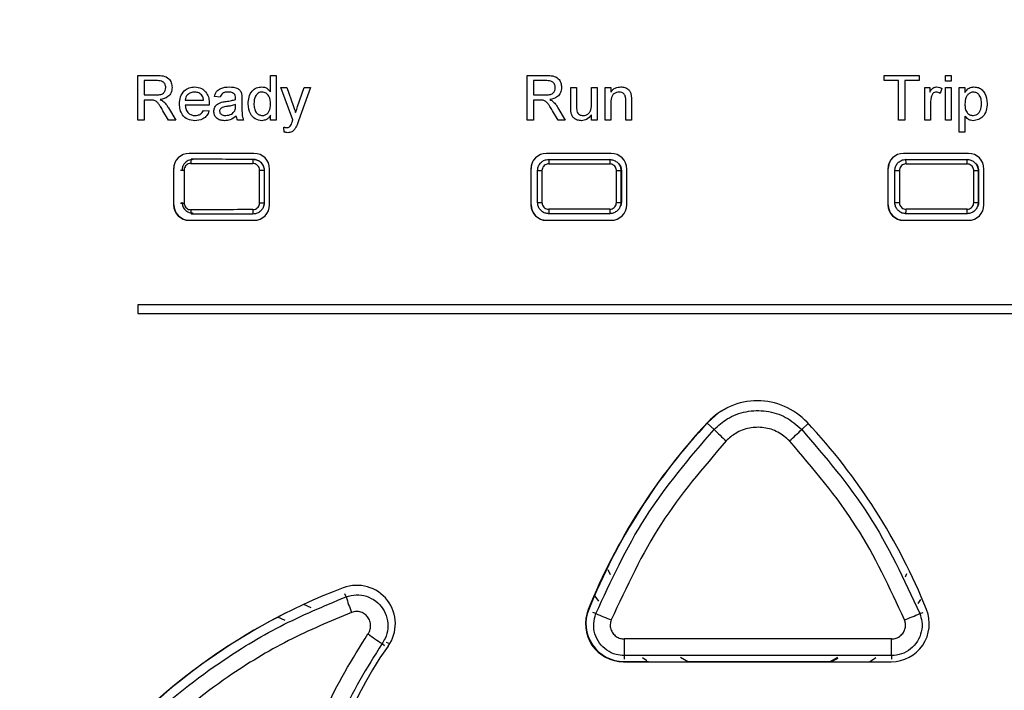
# Paper-space layout 'Sheet2' of a CAD drawing. Header units: millimetres. Extents: x -7 to 413, y -22 to 275.
# Tile 11 of 41: x 77.52 to 86.35, y 161.38 to 167.39. Entities that reach past the tile are written whole.
import ezdxf

# ---------------------------------------------------------------- set-up
doc = ezdxf.new("R2010")
doc.units = ezdxf.units.MM
doc.header["$PDSIZE"] = -1
doc.styles.add('SLDTEXTSTYLE1', font='TXT', dxfattribs={"width": 0.75})
doc.dimstyles.new('SLDDIMSTYLE1', dxfattribs={"dimtxt": 2.5, "dimasz": 3, "dimexe": 0, "dimexo": 0.0625, "dimtad": 1, "dimdec": 1, "dimlfac": 5, "dimrnd": 1e-09, "dimzin": 4, "dimdsep": 46, "dimtxsty": 'SLDTEXTSTYLE1', "dimblk1": 'CLOSED', "dimblk2": 'CLOSED', "dimsah": 1, "dimcen": 0.09, "dimadec": 0, "dimazin": 1, "dimtfac": 1, "dimtofl": 0, "dimtmove": 0, "dimatfit": 3, "dimldrblk": 'CLOSED', "dimfxl": 1, "dimfrac": 2, "dimtolj": 1, "dimtzin": 12, "dimarcsym": 0})

# ---------------------------------------------------------------- blocks, each defined once
blk = doc.blocks.new('_Closed')
at = {"color": 0, "linetype": 'ByBlock', "lineweight": -2}
for p, q in [((-1, 0.166667), (0, 0)), ((-1, 0.166667), (-1, -0.166667)), ((0, 0), (-1, -0.166667)), ((0, 0), (-1, 0))]:
    blk.add_line(p, q, dxfattribs=at)
blk = doc.blocks.new('_D_26')
at = {"color": 0, "linetype": 'Continuous', "lineweight": -2}
for p, q in [((74.3535, 234.7426), (46.4868, 234.7426)), ((46.4868, 231.7426), (46.4868, 45.3426)), ((85.7338, 42.3426), (46.4868, 42.3426))]:
    blk.add_line(p, q, dxfattribs=at)
at = {"layer": 'Defpoints', "color": 0}
for p in [(74.416, 234.7426), (46.4868, 42.3426), (85.7963, 42.3426)]:
    blk.add_point(p, dxfattribs=at)
at = {"color": 0, "lineweight": -2, "xscale": 3, "yscale": 3, "zscale": 3}
for p, rotation in [((46.4868, 234.7426), 90.0000000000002), ((46.4868, 42.3426), 270.0000000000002)]:
    blk.add_blockref('_Closed', p, dxfattribs=dict(at, rotation=rotation))
at = {"color": 0, "lineweight": 18, "insert": (43.3618, 138.5426), "char_height": 2.5, "attachment_point": 2, "rotation": 90, "style": 'SLDTEXTSTYLE1'}
blk.add_mtext('\\A1;962.0', dxfattribs=at)

psp = doc.layouts.new('Sheet2')

# ---------------------------------------------------------------- linework, layer by layer
at = {"color": 7, "linetype": 'Continuous', "lineweight": 25}
for p, q in [((78.5824, 166.4866), (78.5824, 166.8866)), ((78.5824, 166.8866), (78.756, 166.8866)), ((78.6388, 166.8405), (78.6388, 166.7123)), ((78.7581, 166.8405), (78.6388, 166.8405)), ((79.7722, 166.7389), (79.7722, 166.8866)), ((79.7722, 166.8866), (79.8234, 166.8866)), ((79.8234, 166.8866), (79.8234, 166.4866)), ((82.0722, 166.4866), (82.0722, 166.8866)), ((82.0722, 166.8866), (82.2457, 166.8866)), ((82.1286, 166.8405), (82.1286, 166.7123)), ((82.2478, 166.8405), (82.1286, 166.8405)), ((85.2696, 166.8405), (85.2696, 166.8866)), ((85.2696, 166.8866), (85.5824, 166.8866)), ((85.3978, 166.8405), (85.2696, 166.8405)), ((85.3978, 166.4866), (85.3978, 166.8405)), ((85.4542, 166.8405), (85.4542, 166.4866)), ((85.5824, 166.8405), (85.4542, 166.8405)), ((85.5824, 166.8866), (85.5824, 166.8405)), ((85.8183, 166.8353), (85.8183, 166.8866)), ((85.8183, 166.8866), (85.8696, 166.8866)), ((85.8696, 166.8353), (85.8183, 166.8353)), ((85.8696, 166.8866), (85.8696, 166.8353)), ((79.9722, 166.4891), (79.8645, 166.7789)), ((79.8645, 166.7789), (79.9187, 166.7789)), ((79.9187, 166.7789), (79.9761, 166.6184)), ((80.0151, 166.6086), (80.0747, 166.7789)), ((80.1287, 166.7789), (80.024, 166.4797)), ((80.0747, 166.7789), (80.1287, 166.7789)), ((82.4619, 166.5987), (82.4619, 166.7789)), ((82.4619, 166.7789), (82.5132, 166.7789)), ((82.5132, 166.7789), (82.5132, 166.6199)), ((82.6465, 166.6254), (82.6465, 166.7789)), ((82.6465, 166.7789), (82.6978, 166.7789)), ((82.6978, 166.7789), (82.6978, 166.4866)), ((82.7696, 166.7789), (82.8209, 166.7789)), ((82.7696, 166.4866), (82.7696, 166.7789)), ((82.8209, 166.7789), (82.8209, 166.7381)), ((85.6337, 166.7789), (85.6799, 166.7789)), ((85.6337, 166.4866), (85.6337, 166.7789)), ((85.6799, 166.7789), (85.6799, 166.7381)), ((85.7875, 166.7703), (85.7715, 166.7259)), ((85.8183, 166.4866), (85.8183, 166.7789)), ((85.8183, 166.7789), (85.8696, 166.7789)), ((85.8696, 166.7789), (85.8696, 166.4866)), ((85.9414, 166.3789), (85.9414, 166.7789)), ((85.9414, 166.7789), (85.9927, 166.7789)), ((85.9927, 166.7789), (85.9927, 166.7325)), ((78.6388, 166.7123), (78.746, 166.7123)), ((78.6966, 166.6661), (78.6388, 166.6661)), ((78.6388, 166.6661), (78.6388, 166.4866)), ((79.0081, 166.6661), (79.1722, 166.6661)), ((79.3209, 166.6917), (79.2696, 166.6969)), ((79.5158, 166.6761), (79.5158, 166.6135)), ((82.1286, 166.7123), (82.2357, 166.7123)), ((82.1863, 166.6661), (82.1286, 166.6661)), ((82.1286, 166.6661), (82.1286, 166.4866)), ((82.8209, 166.6433), (82.8209, 166.4866)), ((82.9542, 166.4866), (82.9542, 166.6611)), ((83.0055, 166.6655), (83.0055, 166.4866)), ((85.685, 166.6419), (85.685, 166.4866)), ((78.8582, 166.4866), (78.8084, 166.5711)), ((78.8573, 166.597), (78.9229, 166.4866)), ((79.2232, 166.6199), (79.0081, 166.6199)), ((79.1716, 166.5738), (79.2218, 166.5687)), ((79.4591, 166.6102), (79.4593, 166.6251)), ((82.348, 166.4866), (82.2981, 166.5711)), ((82.347, 166.597), (82.4126, 166.4866)), ((78.6388, 166.4866), (78.5824, 166.4866)), ((78.9229, 166.4866), (78.8582, 166.4866)), ((79.5311, 166.4866), (79.4799, 166.4866)), ((79.7722, 166.4866), (79.7722, 166.5308)), ((79.8234, 166.4866), (79.7722, 166.4866)), ((82.1286, 166.4866), (82.0722, 166.4866)), ((82.4126, 166.4866), (82.348, 166.4866)), ((82.6465, 166.4866), (82.6465, 166.5344)), ((82.6978, 166.4866), (82.6465, 166.4866)), ((82.8209, 166.4866), (82.7696, 166.4866)), ((83.0055, 166.4866), (82.9542, 166.4866)), ((85.4542, 166.4866), (85.3978, 166.4866)), ((85.685, 166.4866), (85.6337, 166.4866)), ((85.8696, 166.4866), (85.8183, 166.4866)), ((85.9927, 166.5233), (85.9927, 166.3789)), ((79.8952, 166.3796), (79.8901, 166.4243)), ((85.9927, 166.3789), (85.9414, 166.3789)), ((79.6237, 166.1883), (79.0437, 166.1883)), ((82.8237, 166.1883), (82.2437, 166.1883)), ((86.0237, 166.1883), (85.4437, 166.1883)), ((78.9037, 166.0483), (78.9037, 165.7283)), ((78.9985, 166.0389), (78.9985, 165.7429)), ((79.6733, 165.7442), (79.6733, 166.0376)), ((79.6733, 166.0376), (79.7146, 166.0376)), ((79.7146, 166.0376), (79.7146, 165.7442)), ((79.7188, 165.7518), (79.7188, 166.0343)), ((79.7637, 165.7283), (79.7637, 166.0483)), ((82.1037, 166.0483), (82.1037, 165.7283)), ((82.1646, 166.0344), (82.204, 166.0344)), ((82.1646, 165.7474), (82.1646, 166.0344)), ((82.204, 166.0344), (82.204, 165.7474)), ((82.8706, 165.7478), (82.8706, 166.034)), ((82.8706, 166.034), (82.9109, 166.034)), ((82.9109, 166.034), (82.9109, 165.7478)), ((82.9183, 165.7532), (82.9183, 166.0338)), ((82.9637, 165.7283), (82.9637, 166.0483)), ((85.3037, 166.0483), (85.3037, 165.7283)), ((85.365, 166.034), (85.4054, 166.034)), ((85.365, 165.7478), (85.365, 166.034)), ((85.4054, 166.034), (85.4054, 165.7478)), ((86.072, 165.7474), (86.072, 166.0344)), ((86.072, 166.0344), (86.1114, 166.0344)), ((86.1114, 166.0344), (86.1114, 165.7474)), ((86.1188, 165.7523), (86.1188, 166.0339)), ((86.1637, 165.7283), (86.1637, 166.0483)), ((82.1646, 165.7474), (82.204, 165.7474)), ((82.8706, 165.7478), (82.9109, 165.7478)), ((82.9122, 165.7189), (82.9183, 165.7532)), ((85.365, 165.7478), (85.4054, 165.7478)), ((86.072, 165.7474), (86.1114, 165.7474)), ((79.6733, 165.7442), (79.7146, 165.7442)), ((79.0437, 165.5883), (79.6237, 165.5883)), ((82.2437, 165.5883), (82.8237, 165.5883)), ((85.4437, 165.5883), (86.0237, 165.5883)), ((89.6837, 164.8323), (78.5837, 164.8323)), ((78.5837, 164.8323), (78.5837, 164.7523)), ((78.5837, 164.7523), (89.6837, 164.7523)), ((82.7937, 162.4592), (82.8149, 162.415)), ((82.7937, 162.4592), (82.8148, 162.4151)), ((85.4612, 162.3938), (85.4736, 162.4237)), ((82.6778, 162.2213), (82.7094, 162.1744)), ((80.1366, 162.1154), (80.0696, 162.1462)), ((85.5738, 162.1531), (85.5994, 162.1911)), ((79.9023, 162.0029), (79.838, 162.0324)), ((80.8399, 161.7928), (80.8119, 161.8056)), ((82.9337, 161.6323), (85.3337, 161.6323)), ((82.938, 161.6345), (83.1575, 161.6345)), ((83.103, 161.6712), (83.143, 161.6442)), ((83.4452, 161.6731), (83.5159, 161.6323)), ((83.4454, 161.673), (83.5159, 161.6323)), ((83.5121, 161.6345), (84.7841, 161.6345)), ((84.7802, 161.6323), (84.854, 161.6732)), ((84.7907, 161.6323), (84.8582, 161.6646)), ((85.1369, 161.6323), (85.1937, 161.6707))]:
    psp.add_line(p, q, dxfattribs=at)
at = {"color": 8, "linetype": 'Continuous', "lineweight": 25}
for p, q in [((79.6148, 166.1376), (79.615, 166.1377)), ((82.261, 166.1377), (82.2645, 166.1342)), ((82.8111, 166.1339), (82.815, 166.1377)), ((85.461, 166.1377), (85.4649, 166.1339)), ((86.0115, 166.1342), (86.015, 166.1377)), ((78.9665, 166.0389), (78.9985, 166.0389)), ((82.1646, 166.0344), (82.1612, 166.0379)), ((85.365, 166.034), (85.3612, 166.0379)), ((82.1612, 165.7439), (82.1646, 165.7474)), ((85.3612, 165.7439), (85.365, 165.7478)), ((78.9665, 165.7429), (78.9985, 165.7429)), ((79.615, 165.644), (79.6148, 165.6442)), ((82.2645, 165.6475), (82.261, 165.644)), ((82.815, 165.644), (82.8111, 165.6479)), ((85.4649, 165.6479), (85.461, 165.644)), ((86.015, 165.644), (86.0115, 165.6475)), ((83.7451, 163.7133), (83.6839, 163.7709)), ((84.5309, 163.7133), (84.5888, 163.7678)), ((80.4491, 162.2141), (80.439, 162.2409)), ((82.6872, 162.0633), (82.6586, 162.0749)), ((85.5887, 162.0633), (85.6174, 162.0749)), ((80.7709, 161.7948), (80.7942, 161.778)), ((82.941, 161.6867), (82.941, 161.6558)), ((85.335, 161.6867), (85.335, 161.6558))]:
    psp.add_line(p, q, dxfattribs=at)
at = {"color": 7, "linetype": 'Continuous', "lineweight": 25, "flags": 128}
psp.add_lwpolyline([(83.8592, 163.906), (83.7868, 163.8623), (83.6929, 163.7806)], dxfattribs=at)
at = {"color": 7, "linetype": 'Continuous', "lineweight": 25}
for centre, radius, start, end in [((79.0437, 166.0483), 0.14, 90, 180), ((79.6237, 166.0483), 0.14, 0, 90), ((82.2437, 166.0483), 0.14, 90, 180), ((82.8237, 166.0483), 0.14, 0, 90), ((85.4437, 166.0483), 0.14, 90, 180), ((86.0237, 166.0483), 0.14, 0, 90), ((79.9434, 166.1063), 0.3301, 174.56775, 181.51007), ((83.0585, 166.103), 0.7946, 177.74696, 180.62797), ((83.9322, 166.1026), 1.1215, 178.40407, 180.44494), ((84.3438, 166.1026), 1.1215, 359.55506, 1.59593), ((85.2175, 166.103), 0.7946, 359.37203, 2.25304), ((79.0437, 165.7283), 0.14, 180, 270), ((79.9434, 165.6754), 0.3301, 178.48993, 185.43225), ((79.6237, 165.7283), 0.14, 270, 0), ((82.2437, 165.7283), 0.14, 180, 270), ((83.0585, 165.6788), 0.7946, 179.37203, 182.25304), ((83.9322, 165.6791), 1.1215, 179.55506, 181.59593), ((82.8237, 165.7283), 0.14, 270, 0), ((85.4437, 165.7283), 0.14, 180, 270), ((84.3438, 165.6791), 1.1215, 358.40407, 0.44494), ((85.2175, 165.6788), 0.7946, 357.74696, 0.62797), ((86.0237, 165.7283), 0.14, 270, 0), ((84.1337, 163.3613), 0.61, 43.13816, 136.86184), ((87.629, 160.0861), 5.4, 136.86184, 158.11352), ((87.6333, 160.0883), 5.4, 136.86184, 158.11352), ((80.6384, 160.0861), 5.4, 21.88648, 43.13816), ((103.4372, 184.4726), 28.6134, 226.51114, 226.81062), ((64.8388, 184.4726), 28.6134, 313.18938, 313.48886), ((80.5457, 161.9723), 0.3447, 324.23556, 110.71547), ((82.3339, 157.2438), 5.4, 110.71547, 143.81616), ((82.0036, 162.6791), 1.6225, 196.65481, 201.89647), ((82.3382, 157.246), 5.4, 116.79134, 143.81616), ((82.9337, 161.9723), 0.34, 158.11352, 270), ((82.938, 161.9745), 0.34, 158.11352, 270), ((86.994, 172.3839), 11.1831, 247.34932, 248.10972), ((85.3337, 161.9723), 0.34, 270, 21.88648), ((81.282, 172.3839), 11.1831, 291.89028, 292.65068), ((82.3166, 164.145), 2.813, 233.55006, 236.66726), ((87.5989, 161.8039), 4.6594, 179.59837, 181.44052), ((80.6771, 161.8039), 4.6594, 358.55948, 0.40163), ((83.4057, 159.9123), 3.18, 144.23556, 215.76444)]:
    psp.add_arc(centre, radius, start, end, dxfattribs=at)
at = {"color": 8, "linetype": 'Continuous', "lineweight": 25}
for centre, start, end in [((79.641, 166.1019), 176.87639, 180.31271), ((79.641, 165.6799), 179.68729, 183.12361)]:
    psp.add_arc(centre, 0.5825, start, end, dxfattribs=at)
at = {"color": 7, "linetype": 'Continuous', "lineweight": 25}
for centre, major_axis, ratio, start_param, end_param in [((79.0462, 166.0522), (0.0993, -0.0993), 0.997265, 3.443422, 3.925621), ((84.138, 173.0261), (132.3199, 0), 0.052392, 4.673992, 4.678188), ((84.138, 173.066), (132.2799, 0), 0.052408, 4.673992, 4.678188), ((82.2462, 166.0522), (0.0993, -0.0993), 0.997265, 3.443577, 3.925621), ((84.138, 173.066), (132.2799, 0), 0.052408, 4.698226, 4.702358), ((85.4462, 166.0522), (0.0993, -0.0993), 0.997265, 3.443345, 3.925621), ((84.138, 173.066), (132.2799, 0), 0.052408, 4.72242, 4.726552), ((84.138, 173.0261), (132.3199, 0), 0.052392, 4.698226, 4.702358), ((84.138, 173.0261), (132.3199, 0), 0.052392, 4.72242, 4.726552), ((79.0462, 165.7287), (0.0993, 0.0993), 0.997265, 2.357564, 3.925621), ((84.138, 158.7557), (132.3199, 0), 0.052392, 1.604997, 1.609193), ((82.2462, 165.7287), (0.0993, 0.0993), 0.997265, 2.357564, 3.925621), ((84.138, 158.7557), (132.3199, 0), 0.052392, 1.580827, 1.58496), ((85.4462, 165.7287), (0.0993, 0.0993), 0.997265, 2.357564, 3.925621), ((84.138, 158.7557), (132.3199, 0), 0.052392, 1.556633, 1.560765), ((84.138, 158.7157), (132.2799, 0), 0.052408, 1.604997, 1.609193), ((84.138, 158.7157), (132.2799, 0), 0.052408, 1.580827, 1.58496), ((84.138, 158.7157), (132.2799, 0), 0.052408, 1.556633, 1.560765), ((84.138, 154.908), (132.3599, 0), 0.052348, 1.561742, 1.57985), ((84.138, 154.7582), (132.2099, 0), 0.052408, 1.561742, 1.57985)]:
    psp.add_ellipse(centre, major_axis=major_axis, ratio=ratio, start_param=start_param, end_param=end_param, dxfattribs=at)
for points, knots in [([(78.756, 166.8866), (78.7744, 166.8864), (78.811, 166.886), (78.8603, 166.8642), (78.8857, 166.822), (78.8887, 166.7932), (78.8901, 166.7788)], [0, 0, 0, 0, 0.281671, 0.559202, 0.779411, 1, 1, 1, 1]), ([(78.8337, 166.7776), (78.8325, 166.788), (78.8301, 166.8089), (78.8022, 166.8378), (78.7748, 166.8394), (78.7581, 166.8405)], [0, 0, 0, 0, 0.2804059, 0.5599807, 1, 1, 1, 1]), ([(82.2457, 166.8866), (82.2642, 166.8864), (82.3008, 166.886), (82.3501, 166.8642), (82.3755, 166.822), (82.3784, 166.7932), (82.3799, 166.7788)], [0, 0, 0, 0, 0.281671, 0.559202, 0.779411, 1, 1, 1, 1]), ([(82.3234, 166.7776), (82.3222, 166.788), (82.3198, 166.8089), (82.292, 166.8378), (82.2646, 166.8394), (82.2478, 166.8405)], [0, 0, 0, 0, 0.280406, 0.559981, 1, 1, 1, 1]), ([(78.746, 166.7123), (78.7576, 166.7125), (78.7808, 166.7129), (78.8128, 166.7242), (78.8306, 166.7502), (78.8327, 166.7684), (78.8337, 166.7776)], [0, 0, 0, 0, 0.281563, 0.560238, 0.779872, 1, 1, 1, 1]), ([(78.8901, 166.7788), (78.8885, 166.7631), (78.8852, 166.732), (78.8483, 166.6858), (78.8084, 166.6768), (78.784, 166.6712)], [0, 0, 0, 0, 0.280517, 0.560502, 1, 1, 1, 1]), ([(78.9568, 166.6303), (78.9581, 166.652), (78.9606, 166.6952), (78.993, 166.7486), (79.0408, 166.7798), (79.0749, 166.7826), (79.0919, 166.7841)], [0, 0, 0, 0, 0.280748, 0.559775, 0.779666, 1, 1, 1, 1]), ([(79.0916, 166.7379), (79.0802, 166.7369), (79.0573, 166.735), (79.0297, 166.7172), (79.0122, 166.6929), (79.0094, 166.675), (79.0081, 166.6661)], [0, 0, 0, 0, 0.28019, 0.559728, 0.779642, 1, 1, 1, 1]), ([(79.1533, 166.7134), (79.1431, 166.7214), (79.1249, 166.7359), (79.1018, 166.7373), (79.0916, 166.7379)], [0, 0, 0, 0, 0.558512, 1, 1, 1, 1]), ([(79.0919, 166.7841), (79.1131, 166.7816), (79.1555, 166.7767), (79.2007, 166.7339), (79.2209, 166.6829), (79.2226, 166.6497), (79.2234, 166.6331)], [0, 0, 0, 0, 0.279366, 0.558398, 0.778885, 1, 1, 1, 1]), ([(79.2696, 166.6969), (79.2743, 166.7128), (79.2837, 166.7445), (79.3343, 166.7799), (79.3763, 166.7825), (79.4021, 166.7841)], [0, 0, 0, 0, 0.2804297, 0.5593032, 1, 1, 1, 1]), ([(79.3928, 166.7379), (79.3841, 166.7376), (79.3667, 166.7371), (79.3424, 166.7294), (79.3276, 166.7113), (79.3231, 166.6983), (79.3209, 166.6917)], [0, 0, 0, 0, 0.2808547, 0.5597509, 0.7794996, 1, 1, 1, 1]), ([(79.4461, 166.7224), (79.4369, 166.7278), (79.4203, 166.7373), (79.4013, 166.7377), (79.3928, 166.7379)], [0, 0, 0, 0, 0.557871, 1, 1, 1, 1]), ([(79.4021, 166.7841), (79.4288, 166.7826), (79.466, 166.7806), (79.5043, 166.75), (79.5103, 166.73), (79.5133, 166.7199)], [0, 0, 0, 0, 0.559253, 0.779195, 1, 1, 1, 1]), ([(79.4593, 166.6832), (79.4592, 166.6914), (79.4589, 166.706), (79.45, 166.7174), (79.4461, 166.7224)], [0, 0, 0, 0, 0.561903, 1, 1, 1, 1]), ([(79.5133, 166.7199), (79.5142, 166.7118), (79.5157, 166.6972), (79.5158, 166.6826), (79.5158, 166.6761)], [0, 0, 0, 0, 0.559817, 1, 1, 1, 1]), ([(79.5722, 166.6325), (79.5735, 166.6529), (79.5762, 166.6935), (79.6016, 166.7461), (79.6451, 166.7787), (79.6771, 166.7823), (79.6932, 166.7841)], [0, 0, 0, 0, 0.280962, 0.56044, 0.780127, 1, 1, 1, 1]), ([(79.6965, 166.7379), (79.6905, 166.7375), (79.6785, 166.7366), (79.6563, 166.7267), (79.6264, 166.6944), (79.6246, 166.6573), (79.6234, 166.6326)], [0, 0, 0, 0, 0.1257175, 0.25135, 0.5010251, 1, 1, 1, 1]), ([(79.6932, 166.7841), (79.702, 166.7834), (79.7198, 166.7821), (79.749, 166.7677), (79.7634, 166.7498), (79.7722, 166.7389)], [0, 0, 0, 0, 0.280563, 0.560896, 1, 1, 1, 1]), ([(79.7722, 166.6288), (79.7709, 166.6543), (79.769, 166.6927), (79.738, 166.726), (79.7152, 166.7366), (79.7028, 166.7374), (79.6965, 166.7379)], [0, 0, 0, 0, 0.498965, 0.748684, 0.874281, 1, 1, 1, 1]), ([(82.2357, 166.7123), (82.2473, 166.7125), (82.2705, 166.7129), (82.3026, 166.7242), (82.3204, 166.7502), (82.3224, 166.7684), (82.3234, 166.7776)], [0, 0, 0, 0, 0.281563, 0.560238, 0.779872, 1, 1, 1, 1]), ([(82.3799, 166.7788), (82.3782, 166.7631), (82.3749, 166.732), (82.338, 166.6858), (82.2981, 166.6768), (82.2738, 166.6712)], [0, 0, 0, 0, 0.280517, 0.560502, 1, 1, 1, 1]), ([(82.8209, 166.7381), (82.8269, 166.7459), (82.8389, 166.7613), (82.8692, 166.7803), (82.8945, 166.7826), (82.9099, 166.7841)], [0, 0, 0, 0, 0.280554, 0.560815, 1, 1, 1, 1]), ([(82.8956, 166.7379), (82.8871, 166.7372), (82.8699, 166.7358), (82.8467, 166.7235), (82.8222, 166.6939), (82.8214, 166.6642), (82.8209, 166.6433)], [0, 0, 0, 0, 0.187273, 0.374362, 0.56054, 1, 1, 1, 1]), ([(82.9542, 166.6611), (82.9541, 166.6715), (82.954, 166.6921), (82.9435, 166.7204), (82.9201, 166.7357), (82.9038, 166.7372), (82.8956, 166.7379)], [0, 0, 0, 0, 0.28168, 0.559785, 0.779587, 1, 1, 1, 1]), ([(82.9099, 166.7841), (82.9218, 166.7831), (82.9457, 166.7811), (82.9764, 166.7657), (82.9956, 166.7407), (83.0004, 166.7225), (83.0029, 166.7134)], [0, 0, 0, 0, 0.280216, 0.559971, 0.779636, 1, 1, 1, 1]), ([(85.6799, 166.7381), (85.6875, 166.7512), (85.6982, 166.7693), (85.7221, 166.7825), (85.7337, 166.7835), (85.7396, 166.7841)], [0, 0, 0, 0, 0.559599, 0.779772, 1, 1, 1, 1]), ([(85.7375, 166.7379), (85.7317, 166.7372), (85.7201, 166.7358), (85.7025, 166.7229), (85.6965, 166.709), (85.6929, 166.7005)], [0, 0, 0, 0, 0.280305, 0.560911, 1, 1, 1, 1]), ([(85.7715, 166.7259), (85.7657, 166.7296), (85.7552, 166.7363), (85.743, 166.7374), (85.7375, 166.7379)], [0, 0, 0, 0, 0.560116, 1, 1, 1, 1]), ([(85.7396, 166.7841), (85.749, 166.7831), (85.7659, 166.7815), (85.7809, 166.7738), (85.7875, 166.7703)], [0, 0, 0, 0, 0.559546, 1, 1, 1, 1]), ([(85.9927, 166.7325), (86.004, 166.7488), (86.0241, 166.7778), (86.0587, 166.7821), (86.0739, 166.7841)], [0, 0, 0, 0, 0.560159, 1, 1, 1, 1]), ([(86.0682, 166.7379), (86.0591, 166.7367), (86.0409, 166.7342), (86.0191, 166.7163), (85.996, 166.6835), (85.994, 166.6523), (85.9927, 166.6304)], [0, 0, 0, 0, 0.186313, 0.373288, 0.560513, 1, 1, 1, 1]), ([(86.1414, 166.6342), (86.1409, 166.6475), (86.1399, 166.674), (86.1253, 166.7088), (86.0995, 166.7332), (86.0787, 166.7363), (86.0682, 166.7379)], [0, 0, 0, 0, 0.281282, 0.560954, 0.780919, 1, 1, 1, 1]), ([(86.0739, 166.7841), (86.0873, 166.7829), (86.114, 166.7805), (86.1489, 166.7589), (86.185, 166.7122), (86.1895, 166.6668), (86.1927, 166.6349)], [0, 0, 0, 0, 0.18709, 0.374052, 0.561104, 1, 1, 1, 1]), ([(78.7244, 166.6643), (78.7192, 166.6649), (78.71, 166.6661), (78.7007, 166.6661), (78.6966, 166.6661)], [0, 0, 0, 0, 0.559853, 1, 1, 1, 1]), ([(78.8084, 166.5711), (78.8008, 166.5836), (78.7884, 166.6041), (78.7695, 166.6315), (78.7511, 166.6538), (78.7333, 166.6608), (78.7244, 166.6643)], [0, 0, 0, 0, 0.340601, 0.560969, 0.780774, 1, 1, 1, 1]), ([(78.784, 166.6712), (78.7902, 166.6682), (78.8013, 166.6627), (78.8109, 166.6549), (78.8151, 166.6515)], [0, 0, 0, 0, 0.56012, 1, 1, 1, 1]), ([(78.8151, 166.6515), (78.8241, 166.6422), (78.84, 166.6255), (78.852, 166.6057), (78.8573, 166.597)], [0, 0, 0, 0, 0.559794, 1, 1, 1, 1]), ([(79.0946, 166.4815), (79.073, 166.4834), (79.0298, 166.4873), (78.9816, 166.5282), (78.9594, 166.5797), (78.9577, 166.6134), (78.9568, 166.6303)], [0, 0, 0, 0, 0.279952, 0.558661, 0.778994, 1, 1, 1, 1]), ([(79.1722, 166.6661), (79.1708, 166.6759), (79.1685, 166.6933), (79.1579, 166.7072), (79.1533, 166.7134)], [0, 0, 0, 0, 0.560674, 1, 1, 1, 1]), ([(79.2234, 166.6331), (79.2234, 166.6306), (79.2234, 166.6263), (79.2233, 166.6219), (79.2232, 166.6199)], [0, 0, 0, 0, 0.559999, 1, 1, 1, 1]), ([(79.2645, 166.5641), (79.2656, 166.5749), (79.2678, 166.5965), (79.2903, 166.63), (79.3165, 166.6406), (79.3324, 166.647)], [0, 0, 0, 0, 0.280458, 0.560983, 1, 1, 1, 1]), ([(79.3324, 166.647), (79.3402, 166.6488), (79.3542, 166.6518), (79.3683, 166.6536), (79.3746, 166.6544)], [0, 0, 0, 0, 0.5599184, 1, 1, 1, 1]), ([(79.3746, 166.6544), (79.3906, 166.6564), (79.4192, 166.66), (79.4469, 166.6678), (79.4591, 166.6712)], [0, 0, 0, 0, 0.560185, 1, 1, 1, 1]), ([(79.4591, 166.6712), (79.4591, 166.6735), (79.4592, 166.6774), (79.4593, 166.6814), (79.4593, 166.6832)], [0, 0, 0, 0, 0.5600235, 1, 1, 1, 1]), ([(79.6934, 166.4815), (79.6733, 166.4848), (79.6329, 166.4914), (79.5812, 166.5484), (79.5756, 166.6006), (79.5722, 166.6325)], [0, 0, 0, 0, 0.279615, 0.559901, 1, 1, 1, 1]), ([(79.6234, 166.6326), (79.624, 166.6191), (79.6251, 166.5921), (79.6402, 166.5568), (79.6668, 166.5323), (79.688, 166.5292), (79.6986, 166.5276)], [0, 0, 0, 0, 0.281206, 0.560839, 0.780812, 1, 1, 1, 1]), ([(79.6986, 166.5276), (79.7074, 166.5286), (79.7249, 166.5305), (79.7468, 166.5463), (79.7694, 166.5777), (79.771, 166.6077), (79.7722, 166.6288)], [0, 0, 0, 0, 0.186719, 0.373542, 0.560525, 1, 1, 1, 1]), ([(82.2142, 166.6643), (82.209, 166.6649), (82.1998, 166.6661), (82.1904, 166.6661), (82.1863, 166.6661)], [0, 0, 0, 0, 0.559853, 1, 1, 1, 1]), ([(82.2981, 166.5711), (82.2906, 166.5836), (82.2781, 166.6041), (82.2592, 166.6315), (82.2408, 166.6538), (82.223, 166.6608), (82.2142, 166.6643)], [0, 0, 0, 0, 0.340601, 0.560969, 0.780774, 1, 1, 1, 1]), ([(82.2738, 166.6712), (82.28, 166.6682), (82.291, 166.6627), (82.3006, 166.6549), (82.3049, 166.6515)], [0, 0, 0, 0, 0.56012, 1, 1, 1, 1]), ([(82.3049, 166.6515), (82.3138, 166.6422), (82.3298, 166.6255), (82.3417, 166.6057), (82.347, 166.597)], [0, 0, 0, 0, 0.559794, 1, 1, 1, 1]), ([(83.0029, 166.7134), (83.0038, 166.7045), (83.0055, 166.6885), (83.0055, 166.6725), (83.0055, 166.6655)], [0, 0, 0, 0, 0.5597912, 1, 1, 1, 1]), ([(85.6929, 166.7005), (85.6903, 166.6897), (85.6857, 166.6704), (85.6852, 166.6506), (85.685, 166.6419)], [0, 0, 0, 0, 0.559888, 1, 1, 1, 1]), ([(85.9927, 166.6304), (85.9932, 166.6171), (85.9942, 166.5906), (86.0084, 166.5557), (86.0349, 166.5319), (86.0557, 166.5291), (86.0662, 166.5276)], [0, 0, 0, 0, 0.2812258, 0.5607439, 0.7806464, 1, 1, 1, 1]), ([(86.0662, 166.5276), (86.0753, 166.5287), (86.0936, 166.5308), (86.116, 166.5479), (86.1388, 166.581), (86.1403, 166.6123), (86.1414, 166.6342)], [0, 0, 0, 0, 0.18658, 0.37341, 0.560325, 1, 1, 1, 1]), ([(86.1927, 166.6349), (86.1912, 166.6143), (86.1882, 166.573), (86.1606, 166.5206), (86.1165, 166.4879), (86.0841, 166.4836), (86.0679, 166.4815)], [0, 0, 0, 0, 0.28075, 0.560278, 0.780161, 1, 1, 1, 1]), ([(79.0081, 166.6199), (79.0096, 166.6067), (79.0128, 166.5803), (79.0342, 166.5486), (79.0641, 166.5303), (79.085, 166.5285), (79.0954, 166.5276)], [0, 0, 0, 0, 0.280633, 0.559687, 0.779661, 1, 1, 1, 1]), ([(79.2218, 166.5687), (79.2161, 166.5541), (79.2046, 166.525), (79.1598, 166.4877), (79.1193, 166.4838), (79.0946, 166.4815)], [0, 0, 0, 0, 0.2806132, 0.5608329, 1, 1, 1, 1]), ([(79.0954, 166.5276), (79.1042, 166.5282), (79.1219, 166.5292), (79.1521, 166.5418), (79.1642, 166.5617), (79.1716, 166.5738)], [0, 0, 0, 0, 0.281282, 0.561906, 1, 1, 1, 1]), ([(79.3601, 166.4815), (79.3468, 166.4823), (79.3201, 166.4838), (79.2869, 166.5032), (79.2672, 166.5326), (79.2654, 166.5536), (79.2645, 166.5641)], [0, 0, 0, 0, 0.280815, 0.55969, 0.779696, 1, 1, 1, 1]), ([(79.3822, 166.6091), (79.3676, 166.6076), (79.3493, 166.6057), (79.3299, 166.5954), (79.3221, 166.5876), (79.3168, 166.5779), (79.3161, 166.5706), (79.3158, 166.567)], [0, 0, 0, 0, 0.50028, 0.625326, 0.750269, 0.875147, 1, 1, 1, 1]), ([(79.3158, 166.567), (79.3163, 166.5622), (79.3174, 166.5526), (79.3264, 166.5408), (79.3441, 166.5293), (79.3604, 166.5283), (79.3718, 166.5276)], [0, 0, 0, 0, 0.1865647, 0.3734672, 0.5606134, 1, 1, 1, 1]), ([(79.3718, 166.5276), (79.3899, 166.5299), (79.4221, 166.5339), (79.4425, 166.5587), (79.4515, 166.5696)], [0, 0, 0, 0, 0.559758, 1, 1, 1, 1]), ([(79.4593, 166.6251), (79.4451, 166.6211), (79.4198, 166.614), (79.3937, 166.6106), (79.3822, 166.6091)], [0, 0, 0, 0, 0.55976, 1, 1, 1, 1]), ([(79.4515, 166.5696), (79.4541, 166.577), (79.4589, 166.5901), (79.459, 166.604), (79.4591, 166.6102)], [0, 0, 0, 0, 0.558995, 1, 1, 1, 1]), ([(79.5158, 166.6135), (79.5158, 166.5989), (79.5159, 166.5748), (79.517, 166.5413), (79.5203, 166.5129), (79.5275, 166.4954), (79.5311, 166.4866)], [0, 0, 0, 0, 0.340206, 0.560339, 0.780175, 1, 1, 1, 1]), ([(79.9761, 166.6184), (79.9802, 166.6066), (79.9876, 166.5854), (79.9935, 166.5638), (79.996, 166.5542)], [0, 0, 0, 0, 0.559963, 1, 1, 1, 1]), ([(79.996, 166.5542), (79.9996, 166.5644), (80.0059, 166.5825), (80.0123, 166.6006), (80.0151, 166.6086)], [0, 0, 0, 0, 0.56, 1, 1, 1, 1]), ([(82.4648, 166.5527), (82.4638, 166.5613), (82.4619, 166.5766), (82.4619, 166.5919), (82.4619, 166.5987)], [0, 0, 0, 0, 0.5598387, 1, 1, 1, 1]), ([(82.5577, 166.4815), (82.5457, 166.4826), (82.5218, 166.4847), (82.4914, 166.5005), (82.4718, 166.5253), (82.4671, 166.5436), (82.4648, 166.5527)], [0, 0, 0, 0, 0.280286, 0.560186, 0.779607, 1, 1, 1, 1]), ([(82.5132, 166.6199), (82.5131, 166.6103), (82.5131, 166.5932), (82.5152, 166.5762), (82.5162, 166.5687)], [0, 0, 0, 0, 0.560241, 1, 1, 1, 1]), ([(82.5162, 166.5687), (82.5184, 166.562), (82.523, 166.5488), (82.5423, 166.5311), (82.5604, 166.529), (82.5714, 166.5276)], [0, 0, 0, 0, 0.280864, 0.561194, 1, 1, 1, 1]), ([(82.5714, 166.5276), (82.5802, 166.5285), (82.5977, 166.5303), (82.6212, 166.5432), (82.6459, 166.5737), (82.6463, 166.6041), (82.6465, 166.6254)], [0, 0, 0, 0, 0.187111, 0.374253, 0.560834, 1, 1, 1, 1]), ([(79.4645, 166.5225), (79.447, 166.5095), (79.4157, 166.4862), (79.3771, 166.4829), (79.3601, 166.4815)], [0, 0, 0, 0, 0.559971, 1, 1, 1, 1]), ([(79.4799, 166.4866), (79.4758, 166.4928), (79.4685, 166.5039), (79.4657, 166.5168), (79.4645, 166.5225)], [0, 0, 0, 0, 0.559697, 1, 1, 1, 1]), ([(79.7722, 166.5308), (79.7673, 166.523), (79.7577, 166.5075), (79.7316, 166.4861), (79.7079, 166.4832), (79.6934, 166.4815)], [0, 0, 0, 0, 0.281116, 0.561725, 1, 1, 1, 1]), ([(79.9545, 166.4406), (79.9573, 166.4473), (79.9625, 166.4593), (79.9664, 166.4717), (79.9682, 166.4772)], [0, 0, 0, 0, 0.55976, 1, 1, 1, 1]), ([(79.9682, 166.4772), (79.9689, 166.4794), (79.9702, 166.4834), (79.9716, 166.4873), (79.9722, 166.4891)], [0, 0, 0, 0, 0.56, 1, 1, 1, 1]), ([(80.024, 166.4797), (80.0194, 166.4679), (80.0113, 166.4469), (80.0011, 166.4268), (79.9966, 166.4179)], [0, 0, 0, 0, 0.5600878, 1, 1, 1, 1]), ([(82.6465, 166.5344), (82.6337, 166.5177), (82.6108, 166.4879), (82.5739, 166.4835), (82.5577, 166.4815)], [0, 0, 0, 0, 0.559466, 1, 1, 1, 1]), ([(86.0679, 166.4815), (86.0595, 166.4821), (86.0428, 166.4834), (86.0153, 166.4969), (86.0013, 166.5133), (85.9927, 166.5233)], [0, 0, 0, 0, 0.280378, 0.560577, 1, 1, 1, 1]), ([(79.8901, 166.4243), (79.8948, 166.423), (79.9033, 166.4207), (79.912, 166.4202), (79.9158, 166.4199)], [0, 0, 0, 0, 0.560127, 1, 1, 1, 1]), ([(79.9267, 166.3738), (79.9207, 166.3742), (79.91, 166.375), (79.8997, 166.3782), (79.8952, 166.3796)], [0, 0, 0, 0, 0.559718, 1, 1, 1, 1]), ([(79.9158, 166.4199), (79.9201, 166.4201), (79.9287, 166.4205), (79.9436, 166.4261), (79.9503, 166.4351), (79.9545, 166.4406)], [0, 0, 0, 0, 0.281143, 0.561491, 1, 1, 1, 1]), ([(79.9966, 166.4179), (79.9923, 166.4111), (79.9836, 166.3973), (79.9608, 166.3777), (79.9396, 166.3753), (79.9267, 166.3738)], [0, 0, 0, 0, 0.2812886, 0.5618723, 1, 1, 1, 1]), ([(79.0775, 166.1332), (79.0628, 166.1313), (79.034, 166.1277), (79.0019, 166.1017), (78.9824, 166.0699), (78.98, 166.0473), (78.9788, 166.0359)], [0, 0, 0, 0, 0.284995, 0.559571, 0.776136, 1, 1, 1, 1]), ([(79.0586, 166.0987), (79.054, 166.0984), (79.0428, 166.0977), (79.0259, 166.0904), (79.0108, 166.0769), (79.0005, 166.059), (78.9992, 166.0456), (78.9985, 166.0389)], [0, 0, 0, 0, 0.1445456, 0.3585432, 0.5721929, 0.7861111, 1, 1, 1, 1]), ([(79.6733, 166.0376), (79.673, 166.042), (79.6723, 166.0532), (79.6651, 166.07), (79.6516, 166.0852), (79.6337, 166.0956), (79.6202, 166.097), (79.6135, 166.0976)], [0, 0, 0, 0, 0.141096, 0.355941, 0.570611, 0.785299, 1, 1, 1, 1]), ([(79.6148, 166.1376), (79.626, 166.1364), (79.6485, 166.1342), (79.6784, 166.1169), (79.7009, 166.0916), (79.7129, 166.0635), (79.7141, 166.045), (79.7146, 166.0376)], [0, 0, 0, 0, 0.214727, 0.429454, 0.644141, 0.858954, 1, 1, 1, 1]), ([(79.7188, 166.0343), (79.7169, 166.0489), (79.7131, 166.0775), (79.6869, 166.1093), (79.6548, 166.1285), (79.6321, 166.1309), (79.6205, 166.1321)], [0, 0, 0, 0, 0.282609, 0.556477, 0.774069, 1, 1, 1, 1]), ([(82.1646, 166.0344), (82.1657, 166.0456), (82.168, 166.068), (82.1852, 166.0979), (82.2105, 166.1205), (82.2385, 166.1325), (82.2571, 166.1337), (82.2645, 166.1342)], [0, 0, 0, 0, 0.214519, 0.429154, 0.643458, 0.857663, 1, 1, 1, 1]), ([(82.8111, 166.1339), (82.8223, 166.1327), (82.8448, 166.1305), (82.8747, 166.1133), (82.8973, 166.0879), (82.9092, 166.0599), (82.9105, 166.0413), (82.9109, 166.034)], [0, 0, 0, 0, 0.214741, 0.429558, 0.64416, 0.858679, 1, 1, 1, 1]), ([(85.365, 166.034), (85.3662, 166.0452), (85.3684, 166.0677), (85.3856, 166.0976), (85.411, 166.1202), (85.439, 166.1321), (85.4575, 166.1334), (85.4649, 166.1339)], [0, 0, 0, 0, 0.214924, 0.429953, 0.644718, 0.859256, 1, 1, 1, 1]), ([(86.0115, 166.1342), (86.0227, 166.1331), (86.0452, 166.1309), (86.0751, 166.1136), (86.0977, 166.0883), (86.1096, 166.0603), (86.1109, 166.0418), (86.1114, 166.0344)], [0, 0, 0, 0, 0.214877, 0.429922, 0.644545, 0.858782, 1, 1, 1, 1]), ([(86.1188, 166.0339), (86.1172, 166.049), (86.1145, 166.0749), (86.0969, 166.0937), (86.0896, 166.1016)], [0, 0, 0, 0, 0.58283, 1, 1, 1, 1]), ([(82.264, 166.0943), (82.2595, 166.094), (82.2483, 166.0932), (82.2315, 166.0861), (82.2163, 166.0725), (82.206, 166.0546), (82.2046, 166.0411), (82.204, 166.0344)], [0, 0, 0, 0, 0.142463, 0.35672, 0.570952, 0.785491, 1, 1, 1, 1]), ([(82.8706, 166.034), (82.8703, 166.0384), (82.8696, 166.0495), (82.8624, 166.0664), (82.8489, 166.0816), (82.8309, 166.0919), (82.8175, 166.0933), (82.8107, 166.0939)], [0, 0, 0, 0, 0.141364, 0.355874, 0.570423, 0.78521, 1, 1, 1, 1]), ([(82.9183, 166.0338), (82.9169, 166.0489), (82.9147, 166.0724), (82.8992, 166.0896), (82.8937, 166.0956)], [0, 0, 0, 0, 0.645609, 1, 1, 1, 1]), ([(85.4653, 166.0939), (85.4609, 166.0936), (85.4498, 166.0929), (85.4329, 166.0857), (85.4177, 166.0722), (85.4074, 166.0542), (85.406, 166.0407), (85.4054, 166.034)], [0, 0, 0, 0, 0.1407872, 0.3553171, 0.5700294, 0.7850281, 1, 1, 1, 1]), ([(86.072, 166.0344), (86.0717, 166.0388), (86.071, 166.0499), (86.0638, 166.0668), (86.0503, 166.082), (86.0323, 166.0923), (86.0188, 166.0936), (86.012, 166.0943)], [0, 0, 0, 0, 0.141227, 0.355386, 0.569916, 0.784962, 1, 1, 1, 1]), ([(78.9788, 165.7505), (78.9807, 165.7359), (78.9846, 165.7073), (79.011, 165.6757), (79.0431, 165.6565), (79.0659, 165.6543), (79.0775, 165.6531)], [0, 0, 0, 0, 0.282376, 0.556338, 0.774019, 1, 1, 1, 1]), ([(79.709, 165.7118), (79.7103, 165.7139), (79.7177, 165.7257), (79.7183, 165.7401), (79.7188, 165.7518)], [0, 0, 0, 0, 0.178211, 1, 1, 1, 1]), ([(82.2645, 165.6475), (82.2533, 165.6487), (82.2308, 165.6509), (82.2009, 165.6681), (82.1783, 165.6934), (82.1663, 165.7215), (82.1651, 165.74), (82.1646, 165.7474)], [0, 0, 0, 0, 0.2148766, 0.4299219, 0.6445453, 0.8587818, 1, 1, 1, 1]), ([(82.204, 165.7474), (82.2043, 165.7429), (82.205, 165.7318), (82.2122, 165.715), (82.2257, 165.6998), (82.2437, 165.6895), (82.2572, 165.6881), (82.264, 165.6875)], [0, 0, 0, 0, 0.141227, 0.355386, 0.569916, 0.784962, 1, 1, 1, 1]), ([(82.8107, 165.6878), (82.8151, 165.6881), (82.8262, 165.6889), (82.8431, 165.696), (82.8583, 165.7096), (82.8686, 165.7275), (82.87, 165.741), (82.8706, 165.7478)], [0, 0, 0, 0, 0.140787, 0.355317, 0.570029, 0.785028, 1, 1, 1, 1]), ([(82.9109, 165.7478), (82.9098, 165.7366), (82.9076, 165.7141), (82.8904, 165.6841), (82.865, 165.6616), (82.837, 165.6496), (82.8184, 165.6484), (82.8111, 165.6479)], [0, 0, 0, 0, 0.214924, 0.429953, 0.644718, 0.859256, 1, 1, 1, 1]), ([(85.4649, 165.6479), (85.4536, 165.649), (85.4312, 165.6512), (85.4013, 165.6685), (85.3787, 165.6938), (85.3668, 165.7219), (85.3655, 165.7404), (85.365, 165.7478)], [0, 0, 0, 0, 0.214741, 0.429558, 0.64416, 0.858679, 1, 1, 1, 1]), ([(85.4054, 165.7478), (85.4057, 165.7434), (85.4064, 165.7322), (85.4136, 165.7154), (85.4271, 165.7002), (85.4451, 165.6898), (85.4585, 165.6885), (85.4653, 165.6878)], [0, 0, 0, 0, 0.1413641, 0.3558744, 0.5704234, 0.7852101, 1, 1, 1, 1]), ([(86.1114, 165.7474), (86.1103, 165.7362), (86.108, 165.7137), (86.0908, 165.6838), (86.0655, 165.6613), (86.0375, 165.6493), (86.0189, 165.648), (86.0115, 165.6475)], [0, 0, 0, 0, 0.214519, 0.429154, 0.643458, 0.857663, 1, 1, 1, 1]), ([(86.012, 165.6875), (86.0165, 165.6878), (86.0277, 165.6885), (86.0445, 165.6957), (86.0597, 165.7092), (86.07, 165.7272), (86.0714, 165.7406), (86.072, 165.7474)], [0, 0, 0, 0, 0.142463, 0.35672, 0.570952, 0.785491, 1, 1, 1, 1]), ([(86.1066, 165.7077), (86.1088, 165.7111), (86.1173, 165.7243), (86.1182, 165.7404), (86.1188, 165.7523)], [0, 0, 0, 0, 0.256121, 1, 1, 1, 1]), ([(78.9985, 165.7429), (78.9988, 165.7385), (78.9995, 165.7274), (79.0067, 165.7105), (79.0203, 165.6953), (79.0383, 165.685), (79.0518, 165.6837), (79.0586, 165.6831)], [0, 0, 0, 0, 0.140681, 0.354469, 0.569083, 0.784552, 1, 1, 1, 1]), ([(79.6135, 165.6841), (79.6178, 165.6844), (79.6289, 165.6852), (79.6457, 165.6923), (79.6609, 165.7059), (79.6713, 165.7239), (79.6726, 165.7374), (79.6733, 165.7442)], [0, 0, 0, 0, 0.139514, 0.354333, 0.569423, 0.784723, 1, 1, 1, 1]), ([(79.7146, 165.7442), (79.7135, 165.7329), (79.7112, 165.7104), (79.6939, 165.6804), (79.6686, 165.6578), (79.6405, 165.6459), (79.6221, 165.6447), (79.6148, 165.6442)], [0, 0, 0, 0, 0.215209, 0.430496, 0.645614, 0.860473, 1, 1, 1, 1]), ([(83.7451, 163.7133), (83.7829, 163.7474), (83.8658, 163.8221), (84.0314, 163.8826), (84.2146, 163.8876), (84.3932, 163.8336), (84.485, 163.7534), (84.5309, 163.7133)], [0, 0, 0, 0, 0.1730986, 0.3798316, 0.5865611, 0.7932809, 1, 1, 1, 1]), ([(84.4221, 163.6107), (84.3889, 163.6397), (84.3225, 163.6976), (84.1934, 163.7366), (84.0609, 163.7329), (83.9412, 163.6893), (83.8812, 163.6353), (83.8539, 163.6107)], [0, 0, 0, 0, 0.206679, 0.413421, 0.620193, 0.82694, 1, 1, 1, 1]), ([(82.6872, 162.0633), (82.8227, 162.3577), (83.0982, 162.957), (83.527, 163.4583), (83.7451, 163.7133)], [0, 0, 0, 0, 0.4914, 1, 1, 1, 1]), ([(84.5309, 163.7133), (84.7419, 163.4674), (85.1714, 162.9668), (85.4481, 162.3679), (85.5887, 162.0633)], [0, 0, 0, 0, 0.491403, 1, 1, 1, 1]), ([(83.8539, 163.6107), (83.6485, 163.3717), (83.2307, 162.8853), (82.9615, 162.3031), (82.8246, 162.007)], [0, 0, 0, 0, 0.4913964, 1, 1, 1, 1]), ([(85.4514, 162.007), (85.3196, 162.2933), (85.0514, 162.8757), (84.6343, 163.3629), (84.4221, 163.6107)], [0, 0, 0, 0, 0.49139, 1, 1, 1, 1]), ([(80.4491, 162.2141), (80.4792, 162.2223), (80.5395, 162.2385), (80.6336, 162.2232), (80.7172, 162.1799), (80.7818, 162.1107), (80.8198, 162.0241), (80.8267, 161.9301), (80.8066, 161.851), (80.7804, 161.8098), (80.7709, 161.7948)], [0, 0, 0, 0, 0.131981, 0.263997, 0.396051, 0.528112, 0.660155, 0.792168, 0.924153, 1, 1, 1, 1]), ([(78.0284, 160.3732), (78.2144, 160.6035), (78.5916, 161.0709), (79.2293, 161.582), (79.8546, 161.9657), (80.25, 162.1309), (80.4491, 162.2141)], [0, 0, 0, 0, 0.287522, 0.583388, 0.790182, 1, 1, 1, 1]), ([(80.4981, 162.0741), (80.3071, 161.9944), (79.9224, 161.8341), (79.3208, 161.4661), (78.697, 160.9691), (78.3292, 160.5152), (78.1427, 160.285)], [0, 0, 0, 0, 0.2068314, 0.4166825, 0.704173, 1, 1, 1, 1]), ([(80.6453, 161.8823), (80.6497, 161.8892), (80.6617, 161.908), (80.6709, 161.9441), (80.6677, 161.9871), (80.6503, 162.0267), (80.6208, 162.0583), (80.5826, 162.0782), (80.5395, 162.0852), (80.5119, 162.0778), (80.4981, 162.0741)], [0, 0, 0, 0, 0.075808, 0.20768, 0.339566, 0.471519, 0.603566, 0.735691, 0.867847, 1, 1, 1, 1]), ([(82.941, 161.6867), (82.9164, 161.6887), (82.8611, 161.6931), (82.7819, 161.7316), (82.7149, 161.7968), (82.6739, 161.8807), (82.661, 161.9743), (82.6785, 162.0336), (82.6872, 162.0633)], [0, 0, 0, 0, 0.138055, 0.310472, 0.482866, 0.655245, 0.827622, 1, 1, 1, 1]), ([(85.5887, 162.0633), (85.5962, 162.0398), (85.6129, 161.9869), (85.6069, 161.899), (85.5717, 161.8125), (85.5093, 161.743), (85.4273, 161.6958), (85.3658, 161.6898), (85.335, 161.6867)], [0, 0, 0, 0, 0.137938, 0.31032, 0.482715, 0.655129, 0.827558, 1, 1, 1, 1]), ([(82.8246, 162.007), (82.8206, 161.9936), (82.8127, 161.9667), (82.8185, 161.9244), (82.8371, 161.8863), (82.8675, 161.8568), (82.9034, 161.8394), (82.9285, 161.8374), (82.9396, 161.8365)], [0, 0, 0, 0, 0.172317, 0.344628, 0.516974, 0.689388, 0.861874, 1, 1, 1, 1]), ([(85.3364, 161.8365), (85.3503, 161.8379), (85.3782, 161.8406), (85.4153, 161.862), (85.4436, 161.8934), (85.4596, 161.9326), (85.4623, 161.9724), (85.4548, 161.9964), (85.4514, 162.007)], [0, 0, 0, 0, 0.17253, 0.34502, 0.517442, 0.689795, 0.862108, 1, 1, 1, 1]), ([(80.6453, 157.9066), (80.5413, 158.0676), (80.3331, 158.3895), (80.1279, 158.9297), (80.0122, 159.4936), (79.9921, 160.0702), (80.0724, 160.6401), (80.2609, 161.2658), (80.504, 161.6556), (80.6453, 161.8823)], [0, 0, 0, 0, 0.135325, 0.270649, 0.405946, 0.541243, 0.676543, 0.811843, 1, 1, 1, 1]), ([(80.7709, 161.7948), (80.6359, 161.578), (80.4038, 161.2054), (80.2238, 160.6072), (80.1471, 160.0624), (80.1663, 159.5113), (80.2768, 158.9722), (80.4727, 158.4558), (80.6715, 158.1481), (80.7709, 157.9942)], [0, 0, 0, 0, 0.188134, 0.323443, 0.458752, 0.594063, 0.729374, 0.864687, 1, 1, 1, 1])]:
    psp.add_open_spline(points, degree=3, knots=knots, dxfattribs=at)

# ---------------------------------------------------------------- dimensions: what is measured, and where the dimension line sits
at = {"color": 7, "linetype": 'Continuous', "lineweight": 18}
dim = psp.add_linear_dim(base=(46.4868, 42.3426), p1=(74.416, 234.7426), p2=(85.7963, 42.3426), angle=90, dimstyle='SLDDIMSTYLE1', dxfattribs=at)
dim.commit()
dim.dimension.update_dxf_attribs({"geometry": '_D_26', "text_midpoint": (46.4868, 138.5426), "dimtype": 160})

doc.saveas('drawing.dxf')
